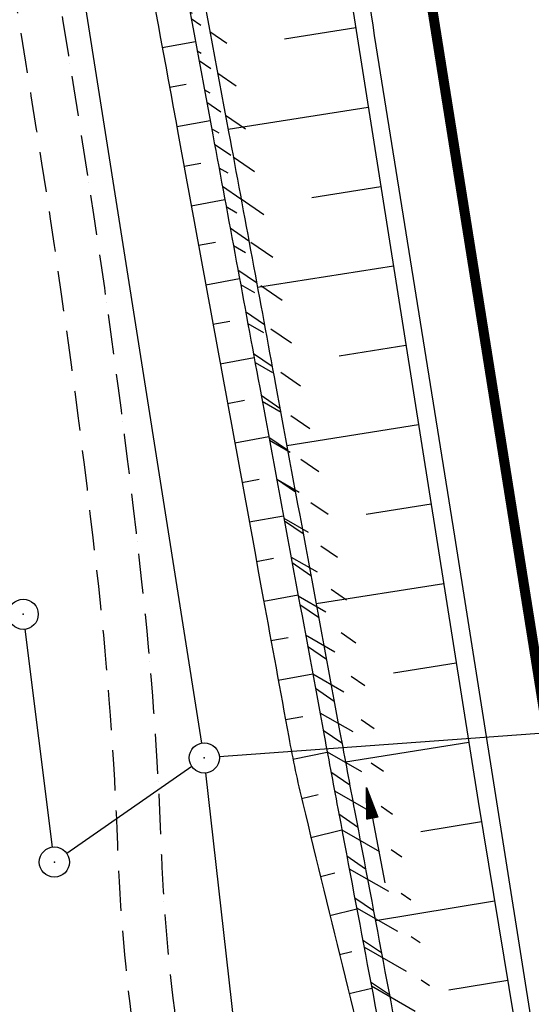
# Model space of a CAD drawing. Extents: x 447426 to 448116, y 440349 to 441552.
# Tile 37 of 96: x 447777 to 447802, y 440846 to 440895. Entities that reach past the tile are written whole.
import ezdxf

# ---------------------------------------------------------------- set-up
doc = ezdxf.new("R2010")
doc.units = 0
doc.header["$LTSCALE"] = 2
doc.header["$MEASUREMENT"] = 0
doc.linetypes.add('AUSGEZOGEN', pattern=[0])
doc.linetypes.add('GESTRICH-X2', pattern=[1.5, 1, -0.5])
doc.layers.get('0').update_dxf_attribs({"linetype": 'AUSGEZOGEN'})
for name, color, linetype in [('208-GRENZL', 8, 'AUSGEZOGEN'), ('208-GRENZL-BAB', 7, 'AUSGEZOGEN'), ('208-GRENZP', 8, 'AUSGEZOGEN'), ('208-GRENZP-BAB', 7, 'AUSGEZOGEN'), ('BOESCHG', 250, 'AUSGEZOGEN'), ('FBRTOP', 250, 'AUSGEZOGEN'), ('PFEILTOP', 200, 'AUSGEZOGEN'), ('Rinne', 200, 'CONTINUOUS'), ('SCHLITZRINNE', 200, 'AUSGEZOGEN'), ('WEG', 250, 'GESTRICH-X2')]:
    doc.layers.add(name, color=color, linetype=linetype)

# ---------------------------------------------------------------- blocks, each defined once
blk = doc.blocks.new('PFEIL2')
at = {"color": 0}
for p, q in [((0.8796887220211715, 0.0024565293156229), (-2.401395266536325, -0.0115320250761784)), ((0.8808543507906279, -0.2709205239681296), (0.8785230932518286, 0.2758335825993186)), ((0.8785230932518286, 0.2758335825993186), (2.429089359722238, 0.0090619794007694)), ((0.9110887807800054, 0.2702307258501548), (0.8785706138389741, 0.2646884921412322)), ((0.9651190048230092, 0.2609349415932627), (0.8786494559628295, 0.2461975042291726)), ((1.01914922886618, 0.2516391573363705), (0.8787282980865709, 0.2277065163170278)), ((1.073179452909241, 0.24234337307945), (0.8788071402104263, 0.2092155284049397)), ((1.127209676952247, 0.2330475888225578), (0.8788859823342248, 0.1907245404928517)), ((1.181239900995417, 0.2237518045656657), (0.8789648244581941, 0.1722335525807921)), ((1.235270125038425, 0.2144560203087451), (0.8790436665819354, 0.1537425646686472)), ((1.289300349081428, 0.2051602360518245), (0.8791225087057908, 0.1352515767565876)), ((1.34333057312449, 0.195864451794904), (0.8792013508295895, 0.1167605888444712)), ((1.397360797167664, 0.1865686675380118), (0.8792801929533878, 0.0982696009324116)), ((1.451391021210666, 0.1772728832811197), (0.8793590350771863, 0.0797786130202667)), ((1.505421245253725, 0.1679770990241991), (0.8794378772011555, 0.0612876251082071)), ((1.559451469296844, 0.1586813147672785), (0.8795167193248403, 0.0427966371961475)), ((1.613481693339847, 0.1493855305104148), (0.8795955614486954, 0.024305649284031)), ((1.66751191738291, 0.140089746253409), (0.8796744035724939, 0.005814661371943)), ((1.721542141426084, 0.1307939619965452), (0.8797532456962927, -0.0126763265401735)), ((1.775572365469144, 0.1214981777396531), (0.8798320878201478, -0.0311673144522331)), ((1.82960258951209, 0.1122023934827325), (0.8799109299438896, -0.0496583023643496)), ((1.883632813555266, 0.1029066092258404), (0.8799897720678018, -0.0681492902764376)), ((1.937663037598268, 0.0936108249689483), (0.8800686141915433, -0.08664027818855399)), ((1.991693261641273, 0.0843150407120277), (0.8801474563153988, -0.105131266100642)), ((2.045723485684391, 0.0750192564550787), (0.8802262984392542, -0.1236222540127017)), ((2.099753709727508, 0.0657234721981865), (0.8803051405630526, -0.1421132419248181)), ((2.153783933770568, 0.056427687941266), (0.8803839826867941, -0.1606042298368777)), ((2.207814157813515, 0.0471319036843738), (0.8804628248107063, -0.1790952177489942)), ((2.261844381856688, 0.0378361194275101), (0.8805416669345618, -0.1975862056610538)), ((2.31587460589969, 0.0285403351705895), (0.8806205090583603, -0.2160771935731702)), ((2.36990482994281, 0.0192445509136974), (0.8806993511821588, -0.2345681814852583)), ((2.423935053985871, 0.009948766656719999), (0.8807781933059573, -0.2530591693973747)), ((2.429089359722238, 0.0090619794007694), (0.8808543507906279, -0.2709205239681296))]:
    blk.add_line(p, q, dxfattribs=at)
blk = doc.blocks.new('GST')
at = {"color": 0}
blk.add_circle((0, 0), 0.75, dxfattribs=at)
blk.add_point((0, 0), dxfattribs=at)

msp = doc.modelspace()

# ---------------------------------------------------------------- hatches: boundary and pattern name
at = {"layer": 'PFEILTOP'}
h = msp.add_hatch(dxfattribs=at)
h.set_pattern_fill('_USER', color=256, scale=1.5, angle=45, style=0, pattern_type=0)
h.set_pattern_definition([(330.0705341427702, (447756.0982491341, 441019.2997074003), (0.7484002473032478, 1.299960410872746), [])])
edge = h.paths.add_edge_path()
edge.add_arc((447777.4187976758, 441030.6992129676), 25.15267427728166, 166.2060873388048, 173.0821012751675)
edge.add_arc((447758.6244183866, 441032.9795401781), 6.220464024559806, 173.0821012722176, 187.2897312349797)
edge.add_arc((447882.7981571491, 441048.8639434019), 131.4060529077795, 187.2897312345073, 189.2050634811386)
edge.add_arc((447769.0204047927, 441030.4256490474), 16.14397054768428, 189.2050612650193, 194.7319503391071)
edge.add_arc((449313.8802607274, 441436.6330090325), 1613.515684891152, 194.7319525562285, 195.0281644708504)
edge.add_arc((453710.7482485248, 442617.0870550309), 6166.088568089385, 195.0281644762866, 195.1796752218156)
edge.add_arc((456083.849496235, 443260.9405184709), 8624.981980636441, 195.1796752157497, 195.2931305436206)
edge.add_arc((441467.1404413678, 439264.1449665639), 6528.319912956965, 15.162729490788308, 15.293130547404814, ccw=False)
edge.add_arc((446638.8485723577, 440665.6551099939), 1170.074334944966, 13.66950498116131, 15.162729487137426, ccw=False)
edge.add_arc((447383.2620127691, 440846.7038499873), 403.9607555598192, 11.128854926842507, 13.669504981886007, ccw=False)
edge.add_arc((445196.4643390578, 440416.5273990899), 2632.667969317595, 10.783410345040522, 11.128854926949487, ccw=False)
edge.add_arc((443527.3472828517, 440098.6271328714), 4331.789014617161, 10.51409847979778, 10.783410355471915, ccw=False)
edge.add_arc((419448.5343821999, 435629.754196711), 28821.78811678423, 10.48867414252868, 10.514098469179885, ccw=False)
edge.add_arc((501532.8930700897, 450826.4081835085), 54657.43225329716, 190.4886741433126, 190.5071369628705)
edge.add_arc((449026.5121298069, 441088.1604866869), 1255.620414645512, 190.5071369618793, 190.6874300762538)
edge.add_arc((468808.1473932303, 444821.4446900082), 21386.45508780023, 190.6874300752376, 190.7311091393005)
edge.add_arc((447821.7007135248, 440844.2116504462), 26.46148079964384, 190.7311091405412, 200.6342967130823)
edge.add_arc((447930.7208922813, 440885.2641367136), 142.9548540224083, 200.6342967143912, 204.8643071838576)
edge.add_arc((447777.4187976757, 441030.6992129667), 24.35267427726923, 166.2060873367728, 173.0821012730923)
edge.add_arc((447758.6244183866, 441032.979540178), 5.420464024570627, 173.0821012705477, 187.289731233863)
edge.add_arc((447882.7981571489, 441048.8639434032), 130.6060529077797, 187.2897312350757, 189.2050634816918)
edge.add_arc((447769.0204047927, 441030.4256490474), 15.34397054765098, 189.2050611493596, 194.7319502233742)
edge.add_arc((449313.8802607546, 441436.633009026), 1612.715684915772, 194.7319525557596, 195.0281644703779)
edge.add_arc((453710.7482485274, 442617.0870550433), 6165.28856809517, 195.0281644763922, 195.1796752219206)
edge.add_arc((456083.8494962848, 443260.9405185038), 8624.181980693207, 195.1796752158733, 195.2931305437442)
edge.add_arc((441467.1404413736, 439264.1449665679), 6529.11991295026, 15.16272949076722, 15.293130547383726, ccw=False)
edge.add_arc((446638.8485723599, 440665.6551099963), 1170.874334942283, 13.669504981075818, 15.162729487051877, ccw=False)
edge.add_arc((447383.2620127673, 440846.703849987), 404.7607555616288, 11.128854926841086, 13.669504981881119, ccw=False)
edge.add_line((447752.9915361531, 441036.6963721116), (447753.7684638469, 441036.5056278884))
h = msp.add_hatch(dxfattribs=at)
h.set_pattern_fill('_USER', color=256, scale=1.5, angle=45, style=0, pattern_type=0)
h.set_pattern_definition([(325.5891009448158, (447783.1063194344, 440910.9329115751), (0.8476859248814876, 1.23750901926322), [])])
edge = h.paths.add_edge_path()
edge.add_arc((445196.4643390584, 440416.5273990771), 2633.467969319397, 10.783410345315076, 11.12885492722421, ccw=False)
edge.add_arc((443527.3472828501, 440098.6271328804), 4332.589014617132, 10.514098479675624, 10.78341035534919, ccw=False)
edge.add_arc((419448.5343820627, 435629.7541966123), 28822.58811693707, 10.488674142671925, 10.514098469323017, ccw=False)
edge.add_arc((501532.8930700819, 450826.4081835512), 54656.63225329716, 190.4886741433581, 190.507136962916)
edge.add_arc((449026.5121298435, 441088.1604866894), 1254.820414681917, 190.5071369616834, 190.6874300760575)
edge.add_arc((468808.1473932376, 444821.4446899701), 21385.65508780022, 190.6874300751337, 190.7311091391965)
edge.add_arc((447821.7007135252, 440844.2116504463), 25.66148079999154, 190.7311091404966, 200.6342967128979)
edge.add_arc((447930.7208922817, 440885.2641367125), 142.1548540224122, 200.6342967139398, 204.8643071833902)
edge.add_arc((447777.4187976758, 441030.6992129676), 25.15267427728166, 166.2060873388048, 173.0821012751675)
edge.add_arc((447758.6244183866, 441032.9795401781), 6.220464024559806, 173.0821012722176, 187.2897312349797)
edge.add_arc((447882.7981571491, 441048.8639434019), 131.4060529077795, 187.2897312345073, 189.2050634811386)
edge.add_arc((447769.0204047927, 441030.4256490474), 16.14397054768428, 189.2050612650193, 194.7319503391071)
edge.add_arc((449313.8802607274, 441436.6330090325), 1613.515684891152, 194.7319525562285, 195.0281644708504)
edge.add_arc((453710.7482485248, 442617.0870550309), 6166.088568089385, 195.0281644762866, 195.1796752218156)
edge.add_arc((456083.849496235, 443260.9405184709), 8624.981980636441, 195.1796752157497, 195.2931305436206)
edge.add_arc((441467.1404413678, 439264.1449665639), 6528.319912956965, 15.162729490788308, 15.293130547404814, ccw=False)
edge.add_arc((446638.8485723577, 440665.6551099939), 1170.074334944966, 13.66950498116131, 15.162729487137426, ccw=False)
edge.add_arc((447383.2620127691, 440846.7038499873), 403.9607555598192, 11.128854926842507, 13.669504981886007, ccw=False)
edge.add_arc((445196.4643390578, 440416.5273990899), 2632.667969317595, 10.783410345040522, 11.128854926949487, ccw=False)
edge.add_arc((443527.3472828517, 440098.6271328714), 4331.789014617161, 10.51409847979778, 10.783410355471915, ccw=False)
edge.add_arc((419448.5343821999, 435629.754196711), 28821.78811678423, 10.48867414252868, 10.514098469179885, ccw=False)
edge.add_arc((501532.8930700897, 450826.4081835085), 54657.43225329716, 190.4886741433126, 190.5071369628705)
edge.add_arc((449026.5121298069, 441088.1604866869), 1255.620414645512, 190.5071369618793, 190.6874300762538)
edge.add_arc((468808.1473932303, 444821.4446900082), 21386.45508780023, 190.6874300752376, 190.7311091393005)
edge.add_arc((447821.7007135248, 440844.2116504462), 26.46148079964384, 190.7311091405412, 200.6342967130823)
edge.add_arc((447930.7208922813, 440885.2641367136), 142.9548540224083, 200.6342967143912, 204.8643071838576)
edge.add_line((447801.0170775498, 440825.1558117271), (447801.7429224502, 440825.4921882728))

# ---------------------------------------------------------------- linework, layer by layer
at = {"layer": '208-GRENZL'}
for p, q in [((447778.4264553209, 440853.6338300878), (447777.063110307, 440864.4763196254)), ((447785.3641773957, 440857.6421514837), (447779.1356781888, 440853.3176720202))]:
    msp.add_line(p, q, dxfattribs=at)
at = {"layer": '208-GRENZL-BAB', "flags": 128}
for points in [[(447785.8624162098, 440858.8112956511), (447776.8966833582, 440915.5992795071)], [(447853.1919693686, 440862.9653404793), (447786.728006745, 440858.1244164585)], [(447799.9463583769, 440734.1654643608), (447786.063466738, 440857.3244685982)]]:
    msp.add_lwpolyline(points, dxfattribs=at)
at = {"layer": 'BOESCHG'}
for p, q in [((447778.9686884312, 440894.5877123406), (447778.9706620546, 440894.5880360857)), ((447789.9739723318, 440893.8536445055), (447793.5123303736, 440894.414091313)), ((447783.889341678, 440893.4218536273), (447785.5412940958, 440893.7245041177)), ((447779.2901777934, 440892.6137230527), (447779.2911649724, 440892.6138826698)), ((447784.2497807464, 440891.4546007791), (447785.0788573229, 440891.6065135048)), ((447779.6071554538, 440890.6390042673), (447779.6091305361, 440890.6393189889)), ((447787.1677274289, 440889.3592933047), (447794.1380965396, 440890.4633424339)), ((447784.6102645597, 440889.4873561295), (447786.2736653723, 440889.7921822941)), ((447779.9196197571, 440888.6635662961), (447779.9206076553, 440888.6637213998)), ((447784.9707834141, 440887.5201179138), (447785.8047165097, 440887.672949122)), ((447780.2275690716, 440886.6874194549), (447780.2295455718, 440886.6877251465)), ((447791.3307502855, 440885.9688167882), (447794.7638627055, 440886.5125935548)), ((447785.3313173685, 440885.5528824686), (447787.0034477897, 440885.8593390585)), ((447780.5296238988, 440884.7103658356), (447780.5306127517, 440884.7105147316)), ((447785.6918658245, 440883.585649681), (447786.52998763, 440883.7392613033)), ((447780.8230789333, 440882.7320179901), (447780.8250579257, 440882.7323071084)), ((447788.6269976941, 440881.4906995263), (447795.3896288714, 440882.5618446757)), ((447786.0524287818, 440881.6184195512), (447787.7326345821, 440881.9263817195)), ((447781.1078574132, 440880.7524025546), (447781.1088475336, 440880.752542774)), ((447786.4130062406, 440879.6511920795), (447787.2550147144, 440879.8055288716)), ((447781.3839538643, 440878.7715575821), (447781.3859353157, 440878.7718293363)), ((447792.6856018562, 440878.0836839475), (447796.0153950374, 440878.6110957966)), ((447786.7735982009, 440877.6839672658), (447788.4612752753, 440877.9933246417)), ((447781.6513629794, 440876.7895211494), (447781.6523542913, 440876.7896526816)), ((447787.1342046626, 440875.7167451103), (447787.9798008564, 440875.8717523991)), ((447781.9100796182, 440874.8063313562), (447781.9120633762, 440874.8065857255)), ((447790.0843193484, 440873.621797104), (447796.6411612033, 440874.6603469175)), ((447787.4948256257, 440873.749525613), (447789.1895311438, 440874.0601971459)), ((447782.1600988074, 440872.8220263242), (447782.1610912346, 440872.8221491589)), ((447787.8554610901, 440871.7823087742), (447788.7045991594, 440871.9379782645)), ((447782.4014157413, 440870.8366441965), (447782.4034016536, 440870.8368811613)), ((447794.0400123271, 440870.1984812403), (447797.2669273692, 440870.7095980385)), ((447788.2161110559, 440869.8150945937), (447789.9180152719, 440870.1271116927)), ((447782.634025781, 440868.8502231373), (447782.6350192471, 440868.8503372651)), ((447788.5767755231, 440867.8478830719), (447789.4295704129, 440868.0042359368)), ((447782.8579244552, 440866.8628013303), (447782.8599123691, 440866.8630208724)), ((447791.5421646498, 440865.7529776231), (447797.8926935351, 440866.7588491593)), ((447788.9374547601, 440865.8806742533), (447790.6467858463, 440866.1940870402)), ((447783.0665431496, 440864.8737331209), (447783.0675382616, 440864.8738318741)), ((447789.298231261, 440863.9134831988), (447790.1547435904, 440864.0706013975)), ((447783.2529257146, 440862.8824583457), (447783.254918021, 440862.8826336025)), ((447795.3949905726, 440862.3133684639), (447798.518459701, 440862.8081002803)), ((447789.6591704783, 440861.946321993), (447791.3757978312, 440862.2613660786)), ((447783.417047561, 440860.8892253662), (447783.4180446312, 440860.8893018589)), ((447790.0202724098, 440859.9791906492), (447790.8803420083, 440860.1371084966)), ((447783.5588881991, 440858.8942830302), (447783.5608839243, 440858.8944137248)), ((447793.0020037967, 440857.8844739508), (447799.1442258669, 440858.8573514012)), ((447790.3912869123, 440858.013921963), (447792.0996798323, 440858.3594226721)), ((447783.6784299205, 440856.8978803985), (447783.6794284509, 440856.8979345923)), ((447790.8193202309, 440856.0603178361), (447791.6382772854, 440856.2536581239)), ((447783.7756578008, 440854.9002667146), (447783.7776559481, 440854.9003527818)), ((447796.7625470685, 440854.4109222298), (447799.7762305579, 440854.9076170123)), ((447791.2872929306, 440854.1158337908), (447792.82648423, 440854.4876302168)), ((447783.8574442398, 440852.9019420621), (447783.8584431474, 440852.9019887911)), ((447791.7580171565, 440852.1720172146), (447792.4778627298, 440852.3467791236)), ((447783.9718075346, 440850.9052300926), (447783.9738029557, 440850.9053653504)), ((447794.4915256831, 440849.9826651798), (447800.4267079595, 440850.9608614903)), ((447792.2309881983, 440850.2287461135), (447793.5691588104, 440850.5552616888)), ((447784.1279430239, 440848.9113496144), (447784.1289391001, 440848.9114381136)), ((447792.7062054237, 440848.2860230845), (447793.3235210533, 440848.437405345)), ((447798.1560559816, 440846.5326653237), (447801.077185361, 440847.0141059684)), ((447784.3257822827, 440846.9211744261), (447784.3277702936, 440846.9213930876)), ((447793.1836681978, 440846.343850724), (447794.3127428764, 440846.6221140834))]:
    msp.add_line(p, q, dxfattribs=at)
msp.add_lwpolyline([(447751.964, 441037.535, 0.03072784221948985), (447751.4103744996, 441033.9946818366, 0.06051855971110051), (447751.46, 441032.171, 0.005294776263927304), (447752.1652439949, 441027.7640404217, 0.01410520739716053), (447752.494, 441026.121, 0.00532515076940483), (447754.8799464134, 441016.214308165, 0.00376896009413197), (447758.505, 441002.281, 0.004662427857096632), (447762.7368696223, 440987.072503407, -0.004550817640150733), (447767.076, 440971.492, -0.007102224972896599), (447774.5449061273, 440942.0336826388, -0.0131870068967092), (447777.921, 440926.016, -9.092360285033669e-05), (447780.6897789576, 440910.9014909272, 6.302639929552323e-05), (447784.683, 440889.096, 2.163719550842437e-05), (447788.9167976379, 440865.9988832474, 7.247976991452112e-05), (447790.182, 440859.104, 0.01359620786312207), (447790.8801610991, 440855.8093021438, 0.002572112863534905), (447795.131, 440838.525, 0.01024663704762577), (447797.1593495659, 440831.1033671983, 0.01484284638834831), (447798.815, 440826.056, 0.07583667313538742)], format="xyb", dxfattribs=at)
msp.add_lwpolyline([(447789.3592243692, 440919.6134043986), (447792.701, 440899.53), (447799.611, 440855.904), (447805.465, 440820.385)], dxfattribs=at)
at = {"layer": 'FBRTOP', "const_width": 0.5}
msp.add_lwpolyline([(447699.1604301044, 441275.6379286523), (447707.5516597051, 441252.2735676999), (447715.6529070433, 441228.8059681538), (447723.4611818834, 441205.2401319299), (447730.97653096, 441181.5788974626), (447738.1969050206, 441157.8264387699), (447745.1214126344, 441133.98639083), (447751.7500136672, 441110.0608650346), (447758.0805728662, 441086.0563775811), (447764.1112890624, 441061.9742273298), (447769.8432092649, 441037.8191290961), (447775.2751587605, 441013.5938259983), (447780.4051512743, 440989.3043144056), (447785.232345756, 440964.9518580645), (447789.7576397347, 440940.5418841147), (447793.9813601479, 440916.0592129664), (447796.1786708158, 440902.5485337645), (447797.9378669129, 440891.4904446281), (447801.8669803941, 440866.8007314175), (447805.7948934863, 440842.1122775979)], dxfattribs=at)
at = {"layer": 'FBRTOP', "flags": 128}
msp.add_lwpolyline([(447769.459, 441025.427, 0.002594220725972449), (447771.4901949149, 441016.8075790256, -0.00607577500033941), (447771.701, 441015.873, -0.0003529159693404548), (447776.2121543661, 440994.6028481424, -0.002468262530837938), (447776.84, 440991.558, -0.0009014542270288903), (447779.5694353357, 440977.8548458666, -0.00114993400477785), (447781.665, 440967.104, -0.001190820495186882), (447784.4240314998, 440952.5878185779, -0.001727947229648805), (447786.2670000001, 440942.573, -0.001756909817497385), (447786.3458640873, 440942.1270056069, -3.271006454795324e-05), (447790.496, 440918.157, -0.002364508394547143), (447791.8926677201, 440909.8536149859, -0.001203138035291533), (447794.521, 440893.516)], format="xyb", dxfattribs=at)
msp.add_lwpolyline([(447794.521, 440893.5160000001), (447798.4229999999, 440869.1039999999), (447802.3579999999, 440844.246), (447806.214, 440819.686), (447810.158, 440795.012), (447814.097, 440770.398), (447818.057, 440745.2679999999), (447821.899, 440721.1029999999), (447825.79, 440696.525), (447829.77, 440671.902), (447833.632, 440647.167), (447837.53, 440622.73), (447841.455, 440598.3779999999), (447845.3690000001, 440573.549), (447849.307, 440548.911), (447853.2289999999, 440524.342), (447857.1409999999, 440499.74)], dxfattribs=at)
at = {"layer": 'Rinne'}
for points in [[(447752.9915361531, 441036.6963721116, 0.03001127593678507), (447752.4492408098, 441033.728776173, 0.06207201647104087), (447752.4542331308, 441032.1902451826, 0.008357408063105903), (447753.0843340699, 441027.8431241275, 0.024120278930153), (447753.4071495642, 441026.3202810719, 0.001292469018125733), (447755.5492586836, 441018.2583522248, 0.0006610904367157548), (447759.7979558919, 441002.5162624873, 0.0004950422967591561), (447764.2863343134, 440986.0376719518, -0.0005689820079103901), (447768.1889252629, 440971.7013754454, -0.006515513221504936), (447775.7805947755, 440942.1682664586, -0.01108613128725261), (447779.6265217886, 440924.6747934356, -0.001507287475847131), (447782.6432481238, 440909.0913918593, -0.001175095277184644), (447786.4057159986, 440889.0810089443, -0.0001109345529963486), (447788.7366902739, 440876.5058952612, 8.055924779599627e-05), (447791.9457070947, 440859.1880569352, 0.0007866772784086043), (447792.6723275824, 440855.3043763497, 0.000190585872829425), (447795.7019952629, 440839.2845199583, 0.04323772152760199), (447796.9367695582, 440834.8865742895, 0.01845899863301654), (447801.0170775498, 440825.1558117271, 0.01845899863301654)], [(447752.9915361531, 441036.6963721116, 0.03001127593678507), (447752.4492408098, 441033.728776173, 0.06207201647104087), (447752.4542331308, 441032.1902451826, 0.008357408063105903), (447753.0843340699, 441027.8431241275, 0.024120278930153), (447753.4071495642, 441026.3202810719, 0.001292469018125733), (447755.5492586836, 441018.2583522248, 0.0006610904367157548), (447759.7979558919, 441002.5162624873, 0.0004950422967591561), (447764.2863343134, 440986.0376719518, -0.0005689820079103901), (447768.1889252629, 440971.7013754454, -0.006515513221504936), (447775.7805947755, 440942.1682664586, -0.01108613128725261), (447779.6265217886, 440924.6747934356, -0.001507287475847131), (447782.6432481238, 440909.0913918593, -0.001175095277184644), (447786.4057159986, 440889.0810089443, -0.0001109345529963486), (447788.7366902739, 440876.5058952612, 8.055924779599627e-05), (447791.9457070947, 440859.1880569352, 0.0007866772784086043), (447792.6723275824, 440855.3043763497, 0.000190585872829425), (447795.7019952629, 440839.2845199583, 0.04323772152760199), (447796.9367695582, 440834.8865742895, 0.01845899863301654), (447801.0170775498, 440825.1558117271, 0.01845899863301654)], [(447780.4114782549, 440924.829206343, -0.001507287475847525), (447783.4291212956, 440909.2410693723, -0.001175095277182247), (447787.1922840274, 440889.2269909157, -0.0001109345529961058), (447789.5233230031, 440876.651528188, 8.055924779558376e-05), (447792.7322928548, 440859.3339433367, 0.0007866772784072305), (447793.458450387, 440855.4527371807, 0.0001905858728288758), (447796.4880047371, 440839.4334800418, 0.04323772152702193), (447797.6854485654, 440835.1684958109, 0.01845899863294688), (447801.7429224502, 440825.4921882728, 0.01845899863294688)]]:
    msp.add_lwpolyline(points, format="xyb", dxfattribs=at)
at = {"layer": 'SCHLITZRINNE', "flags": 128}
msp.add_lwpolyline([(447791.77, 441013.292, -0.0002597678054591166), (447792.7663716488, 441008.6444604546, -0.001767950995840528), (447792.91, 441007.961, -0.0003243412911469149), (447799.5380512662, 440975.7520913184, -0.001913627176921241), (447800.637, 440970.2879999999, -0.002035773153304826), (447804.8356232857, 440947.9103728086, -0.003793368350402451), (447809.46, 440920.76, -4.182003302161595e-05), (447810.8792731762, 440912.0228871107, -0.0001967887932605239), (447811.18, 440910.166, -0.0001391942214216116), (447816.1783804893, 440879.1707163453, -0.0005668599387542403), (447817.395, 440871.558, -0.0001852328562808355), (447817.4665883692, 440871.1056873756, 7.885935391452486e-06), (447819.144, 440860.4829999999, 0.0003669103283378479), (447821.7426525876, 440844.1059814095, 0.0002836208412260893), (447825.132, 440822.924)], format="xyb", dxfattribs=at)
at = {"layer": 'WEG', "flags": 128}
for points in [[(447747.4822063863, 441029.1570766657, -0.008274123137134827), (447751.5027181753, 441018.7398940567, -0.02563991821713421), (447752.57, 441015.296, -0.0008703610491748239), (447758.6720426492, 440991.147801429, -0.002850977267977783), (447760.48, 440983.762, -0.001011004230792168), (447766.0514047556, 440960.2158873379, -0.002220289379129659), (447768.519, 440949.4779999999, -0.006443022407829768), (447770.8892083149, 440938.2783191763, -0.002883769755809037), (447775.717, 440913.162, -0.007777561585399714), (447780.2851043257, 440886.3214452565, -0.01077363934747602), (447782.862, 440866.835, -0.01822254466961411), (447783.819640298, 440853.8275842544, 0.02495009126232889), (447784.6470000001, 440844.335, 0.00139916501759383), (447785.2328281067, 440840.1666360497, 0.001791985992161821), (447785.711, 440836.915, 0.006258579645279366), (447787.5214908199, 440825.8447360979, -0.004613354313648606), (447790.027, 440810.835, -0.007054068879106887), (447793.279919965, 440788.0920147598, -0.0152972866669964), (447794.31, 440777.546, -3.816613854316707e-05), (447794.8852453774, 440768.9340938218, 3.15086436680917e-05), (447795.5820000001, 440758.501, 7.429789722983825e-06), (447795.9178373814, 440753.4781074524, 1.889464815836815e-05), (447796.05, 440751.503, 0.03049234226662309), (447797.5062043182, 440740.1723263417, -0.01230816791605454), (447802.128, 440712.273, -0.001917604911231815), (447805.1219267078, 440690.3487870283, 0.002361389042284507), (447807.569, 440672.547, 0.00391555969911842), (447812.5173648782, 440639.6185062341, 0.01111889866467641), (447814.6079999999, 440628.079, 0.0006553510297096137), (447817.0912501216, 440616.0010057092, 0.0002469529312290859), (447823.739, 440583.961, 6.051550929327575e-05), (447827.9569400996, 440563.6945514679, 0.0003614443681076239), (447828.666, 440560.302, 0.008688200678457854), (447829.7655811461, 440555.4786024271, -0.006361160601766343), (447831.298, 440548.898, -0.00788474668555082), (447831.8542686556, 440546.1580665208, 0.002269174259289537), (447833.68, 440536.617, 0.01095069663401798), (447834.3135862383, 440533.7226941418, 0.01660004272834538), (447840.1876921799, 440512.5479179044)], [(447745.4697907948, 441028.3520927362, -0.008281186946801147), (447749.4680316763, 441017.9930498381, -0.02563991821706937), (447750.4695551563, 441014.7613441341, -0.0008703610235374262), (447756.5697489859, 440990.6204620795, -0.002850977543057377), (447758.3718296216, 440983.2586680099, -0.001011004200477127), (447763.9412159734, 440959.7210856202, -0.00222028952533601), (447766.4045002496, 440949.001957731, -0.006443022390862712), (447768.7631436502, 440937.8569233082, -0.002883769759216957), (447773.58621607, 440912.765155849, -0.007777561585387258), (447778.1430077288, 440885.9910703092, -0.01077363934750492), (447780.7076596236, 440866.5972123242, -0.01822254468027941), (447781.6537039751, 440853.7473017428, 0.02495009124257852), (447782.4998340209, 440844.0393588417, 0.00139916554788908), (447783.0873505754, 440839.8589810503, 0.001791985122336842), (447783.5677825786, 440836.5919759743, 0.00232962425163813), (447784.2124246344, 440832.446039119, -0.004613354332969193)]]:
    msp.add_lwpolyline(points, format="xyb", dxfattribs=at)

# ---------------------------------------------------------------- block references
at = {"layer": '208-GRENZP', "rotation": 284.4375024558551}
for p in [(447776.9696133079, 440865.2205099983), (447778.5197029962, 440852.890608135)]:
    msp.add_blockref('GST', p, dxfattribs=at)
at = {"layer": '208-GRENZP-BAB', "rotation": 284.4375024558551}
msp.add_blockref('GST', (447785.9799032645, 440858.0701837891), dxfattribs=at)
at = {"layer": 'PFEILTOP', "rotation": 100.5935384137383}
msp.add_blockref('PFEIL2', (447794.5066424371, 440854.2062644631), dxfattribs=at)

doc.saveas('drawing.dxf')
